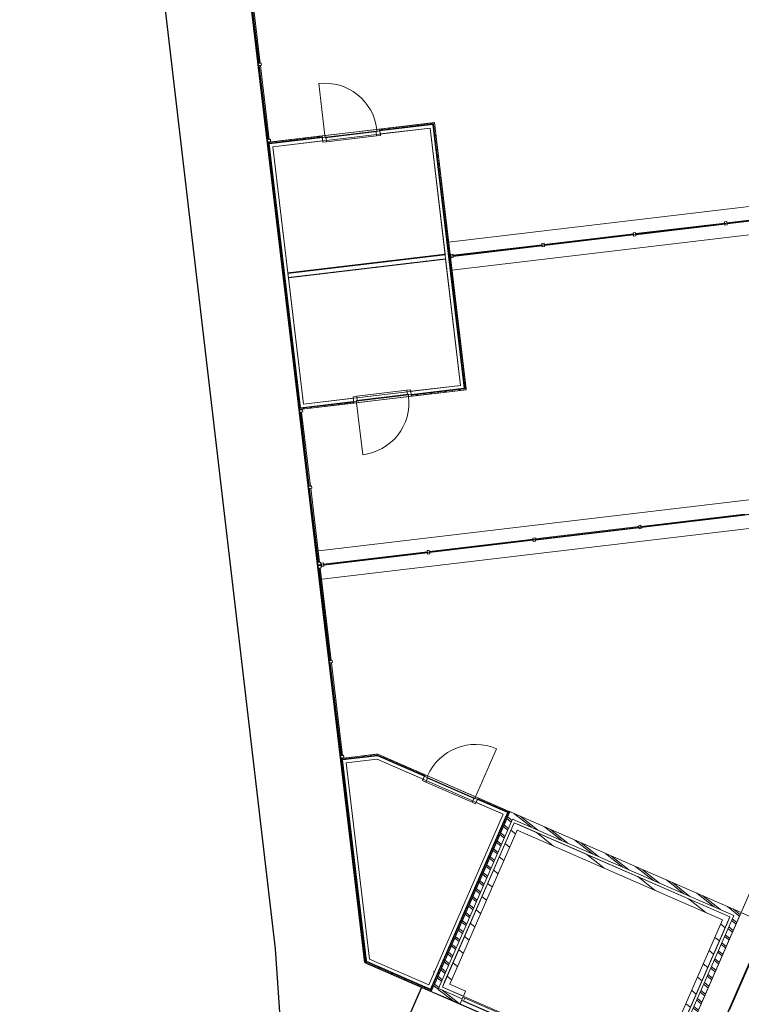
# Model space of a CAD drawing. Header units: metres. Extents: x 136314.7 to 136393.7, y 453293.7 to 453383.2.
# Tile 40 of 95: x 136315.2 to 136328, y 453329.3 to 453346.8. Entities that reach past the tile are written whole.
import ezdxf

# ---------------------------------------------------------------- set-up
doc = ezdxf.new("R2010")
doc.units = ezdxf.units.M
doc.set_wipeout_variables(frame=1)
doc.linetypes.add('CENTER__G5', pattern=[2.4, 1.5, -0.3, 0.3, -0.3])
doc.linetypes.add('Wipeout_Contour', pattern=[1000, 0, -1000])
for name, color, linetype in [('-DR-nw-vh-band 12x25', 2, 'CENTER__G5'), ('-DR-nw-vh-kantverharding', 4, 'Continuous'), ('-DR-nw-vh-scheiding verhardingen', 1, 'Continuous'), ('kavelgrens', 211, 'Continuous'), ('SIT_Situatie plgr_1_New_21 Buitenwanden', 7, 'Continuous'), ('SIT_Situatie plgr_1_New_21 Buitenwanden Afdek-arcering', 7, 'Continuous'), ('SIT_Situatie plgr_1_New_21 Buitenwanden Deuren', 7, 'Continuous'), ('SIT_Situatie plgr_1_New_21 Buitenwanden Doorsnede-arcering', 7, 'Continuous'), ('SIT_Situatie plgr_1_New_21 Buitenwanden Laagscheidingslijnen', 7, 'Continuous'), ('SIT_Situatie plgr_1_New_22 NC Binnenwanden', 7, 'Continuous'), ('SIT_Situatie plgr_1_New_22 NC Binnenwanden Doorsnede-arcering', 7, 'Continuous'), ('SIT_Situatie plgr_1_New_23 Vloeren', 7, 'Continuous'), ('SIT_Situatie plgr_1_New_27 Daken', 7, 'Continuous'), ('SIT_Situatie plgr_1_New_90 Terrein perceel', 7, 'Continuous')]:
    doc.layers.add(name, color=color, linetype=linetype)
pattern_1 = [(141.7747708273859, (10009.07149272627, -8639.587878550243), (92.81315601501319, 117.8376767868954), []), (141.7747708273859, (9990.508861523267, -8663.155413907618), (92.81315601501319, 117.8376767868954), [])]
pattern_2 = [(141.7747708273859, (10009.07149272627, -8639.587878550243), (154.6885933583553, 196.396127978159), [])]
pattern_3 = [(201.4153732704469, (10009.07149272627, -8639.587878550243), (-32.8613928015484, 83.78620926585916), [])]
pattern_4 = [(321.7747708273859, (10009.07149272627, -8639.587878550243), (55.68789360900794, 70.7026060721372), [])]
pattern_5 = [(231.7747708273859, (10009.07149272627, -8639.587878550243), (-70.7026060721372, 55.68789360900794), [])]
pattern_6 = [(51.77477082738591, (10009.07149272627, -8639.587878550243), (-70.70260607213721, 55.68789360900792), [])]

# ---------------------------------------------------------------- blocks, each defined once
blk = doc.blocks.new('Woonblock 3 Jutfasehof')
at = {"layer": 'SIT_Situatie plgr_1_New_21 Buitenwanden Doorsnede-arcering', "linetype": 'Continuous', "lineweight": 0}
h = blk.add_hatch(dxfattribs=at)
h.set_pattern_fill('310_NAALDHOUT__01__0001', color=252, style=0, pattern_type=2)
h.set_pattern_definition(pattern_5)
h.paths.add_polyline_path([(-20803.68238249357, 10642.16652258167), (-19845.42045667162, 10756.00440847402), (-19847.54385600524, 10773.87871032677), (-20805.80578182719, 10660.0408244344)])
h = blk.add_hatch(dxfattribs=at)
h.set_pattern_fill('310_NAALDHOUT__01__0001', color=252, style=0, pattern_type=2)
h.set_pattern_definition([(141.7747708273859, (10009.07149272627, -8639.587878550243), (55.68789360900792, 70.70260607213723), [])])
h.paths.add_polyline_path([(-19845.4204550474, 10756.00439480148), (-19283.42699036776, 6025.268791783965), (-19265.55267448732, 6027.392192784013), (-19827.54613916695, 10758.12779580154)])
h = blk.add_hatch(dxfattribs=at)
h.set_pattern_fill('310_NAALDHOUT__01__0001', color=252, style=0, pattern_type=2)
h.set_pattern_definition(pattern_4)
h.paths.add_polyline_path([(-22226.73100534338, 5675.615427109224), (-22788.72447002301, 10406.35103012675), (-22806.59878590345, 10404.2276291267), (-22244.60532122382, 5673.492026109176)])
h = blk.add_hatch(dxfattribs=at)
h.set_pattern_fill('310_NAALDHOUT__01__0001', color=252, style=0, pattern_type=2)
h.set_pattern_definition(pattern_5)
h.paths.add_polyline_path([(-21830.46254582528, 10520.18892969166), (-21832.58594515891, 10538.06323154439), (-22790.84787098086, 10424.22534565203), (-22788.72447164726, 10406.3510437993)])
h = blk.add_hatch(dxfattribs=at)
h.set_pattern_fill('310_NAALDHOUT__01__0001', color=252, style=0, pattern_type=2)
h.set_pattern_definition(pattern_5)
h.paths.add_polyline_path([(-19640.35443790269, 8427.939763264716), (-22442.64996093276, 8095.037673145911), (-22441.3523269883, 8084.114480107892), (-19639.0568039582, 8417.016570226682)])
h = blk.add_hatch(dxfattribs=at)
h.set_pattern_fill('310_NAALDHOUT__01__0001', color=252, style=0, pattern_type=2)
h.set_pattern_definition(pattern_5)
h.paths.add_polyline_path([(-22431.79702248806, 8003.680058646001), (-19629.50149945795, 8336.582148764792), (-19630.79913340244, 8347.505341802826), (-22433.09465643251, 8014.60325168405)])
h = blk.add_hatch(dxfattribs=at)
h.set_pattern_fill('310_NAALDHOUT__01__0001', color=252, style=0, pattern_type=2)
h.set_pattern_definition(pattern_6)
h.paths.add_polyline_path([(-19281.30358936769, 6007.394475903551), (-19283.42698870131, 6025.268777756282), (-20241.68891452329, 5911.430891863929), (-20239.56551518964, 5893.556590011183)])
h = blk.add_hatch(dxfattribs=at)
h.set_pattern_fill('310_NAALDHOUT__01__0001', color=252, style=0, pattern_type=2)
h.set_pattern_definition(pattern_6)
h.paths.add_polyline_path([(-21266.34567852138, 5771.578997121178), (-21268.469077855, 5789.453298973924), (-22226.73100367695, 5675.615413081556), (-22224.60760434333, 5657.74111122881)])
h = blk.add_hatch(dxfattribs=at)
h.set_pattern_fill('310_NAALDHOUT__01__0001', color=252, style=0, pattern_type=2)
h.set_pattern_definition(pattern_5)
h.paths.add_polyline_path([(-21484.85488810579, -569.3322127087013), (-21482.73148750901, -587.2065251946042), (-20842.15226912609, -511.1081412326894), (-20874.79122921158, -496.8589615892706)])
h = blk.add_hatch(dxfattribs=at)
h.set_pattern_fill('310_NAALDHOUT__01__0001', color=252, style=0, pattern_type=2)
h.set_pattern_definition(pattern_3)
h.paths.add_polyline_path([(-20842.15226826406, -511.1081484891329), (-20003.87094343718, -877.0764266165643), (-19996.6691004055, -860.5799661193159), (-20806.78717315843, -506.9069091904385)])
h = blk.add_hatch(dxfattribs=at)
h.set_pattern_fill('310_NAALDHOUT__01__0001', color=252, style=0, pattern_type=2)
h.set_pattern_definition(pattern_4)
h.paths.add_polyline_path([(-21053.75900698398, -4198.201161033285), (-21482.73148750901, -587.2065251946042), (-21500.60580338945, -589.3299261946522), (-21072.87659406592, -4189.858982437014)])
h = blk.add_hatch(dxfattribs=at)
h.set_pattern_fill('310_NAALDHOUT__01__0001', color=252, style=0, pattern_type=2)
h.set_pattern_definition(pattern_4)
h.paths.add_polyline_path([(-21072.8765939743, -4189.858982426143), (-21070.41599342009, -4210.571768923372), (-21053.75900700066, -4198.201160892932)])
h = blk.add_hatch(dxfattribs=at)
h.set_pattern_fill('310_NAALDHOUT__01__0001', color=252, style=0, pattern_type=2)
h.set_pattern_definition(pattern_4)
h.paths.add_polyline_path([(-21070.41599340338, -4210.571769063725), (-21051.29840642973, -4218.913947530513), (-21053.75900698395, -4198.201161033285)])
at = {"layer": 'SIT_Situatie plgr_1_New_21 Buitenwanden', "color": 252, "linetype": 'Continuous', "lineweight": 0}
for p, q in [((-20805.80579074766, 10660.04082373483), (-20803.68238974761, 10642.1665078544)), ((-20803.68238974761, 10642.1665078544), (-20795.42471919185, 10572.65527943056)), ((-21832.58593632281, 10538.06323295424), (-21830.46253532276, 10520.18891707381)), ((-21830.46253532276, 10520.18891707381), (-21822.20486476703, 10450.67768864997)), ((-20241.68892506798, 5911.430904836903), (-20249.94659562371, 5980.942133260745)), ((-21268.46907064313, 5789.453314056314), (-21276.72674119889, 5858.964542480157)), ((-20239.56552406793, 5893.556588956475), (-20241.68892506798, 5911.430904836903)), ((-21266.34566964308, 5771.578998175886), (-21268.46907064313, 5789.453314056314)), ((-20003.87096391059, -877.0764153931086), (-20031.87818406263, -941.2293235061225)), ((-19996.66910730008, -860.5799533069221), (-20003.87096391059, -877.0764153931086)), ((-19056.24086406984, -1290.783067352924), (-19084.24808422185, -1354.935975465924)), ((-19049.03900745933, -1274.286605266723), (-19056.24086406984, -1290.783067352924))]:
    blk.add_line(p, q, dxfattribs=at)
at = {"layer": 'SIT_Situatie plgr_1_New_21 Buitenwanden', "color": 252, "linetype": 'Continuous', "lineweight": 0, "flags": 128}
for points in [[(-19847.54385604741, 10773.87871068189), (-20805.80579962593, 10660.04082268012)], [(-19829.669540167, 10776.00211168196), (-19847.54385604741, 10773.87871068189)], [(-19265.55267448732, 6027.392192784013), (-19829.669540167, 10776.00211168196)], [(-20795.42472996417, 10572.65527815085), (-19906.67401291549, 10678.23549582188)], [(-19906.67401291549, 10678.23549582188), (-19361.19588934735, 6086.522349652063)], [(-22808.72218690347, 10422.10194500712), (-22790.84787102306, 10424.22534600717)], [(-22808.72218690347, 10422.10194500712), (-22244.60532122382, 5673.492026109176)], [(-21832.58592744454, 10538.06323400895), (-22790.84787102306, 10424.22534600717)], [(-22710.95557104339, 10345.09747225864), (-21822.20485399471, 10450.67768992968)], [(-22165.47744747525, 5753.384326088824), (-22710.95557104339, 10345.09747225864)], [(-19640.35443790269, 8427.939763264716), (-22442.64996093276, 8095.037673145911)], [(-22431.79702248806, 8003.680058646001), (-19629.50149945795, 8336.582148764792)], [(-19640.35443790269, 8427.939763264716), (-19639.0568039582, 8417.016570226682)], [(-19639.0568039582, 8417.016570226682), (-19630.79913340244, 8347.505341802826)], [(-19630.79913340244, 8347.505341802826), (-19629.50149945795, 8336.582148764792)], [(-22442.64996093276, 8095.037673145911), (-22441.3523269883, 8084.114480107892)], [(-22441.3523269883, 8084.114480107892), (-22433.09465643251, 8014.60325168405)], [(-22433.09465643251, 8014.60325168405), (-22431.79702248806, 8003.680058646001)], [(-19361.19588934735, 6086.522349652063), (-20249.94660639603, 5980.942131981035)], [(-20239.5655329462, 5893.556587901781), (-19263.42927348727, 6009.517876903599)], [(-19263.42927348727, 6009.517876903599), (-19265.55267448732, 6027.392192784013)], [(-21276.72673042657, 5858.964543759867), (-22165.47744747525, 5753.384326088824)], [(-22242.48192022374, 5655.617710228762), (-22244.60532122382, 5673.492026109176)], [(-22242.48192022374, 5655.617710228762), (-21266.34566076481, 5771.578999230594)], [(-20874.79122900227, -496.8589581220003), (-21484.85488850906, -569.3322093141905)], [(-20839.42612612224, -492.657717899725), (-20874.79122900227, -496.8589581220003)], [(-19996.66911668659, -860.5799492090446), (-20839.42612612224, -492.657717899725)], [(-21502.72920438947, -571.4556103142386), (-21484.85488850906, -569.3322093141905)], [(-21502.72920438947, -571.4556103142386), (-21070.41599351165, -4210.571768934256)], [(-21404.96258852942, -648.4600830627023), (-20852.7539363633, -582.8597875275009)], [(-20988.98183715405, -4150.093241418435), (-21404.96258852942, -648.4600830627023)], [(-20852.7539363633, -582.8597875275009), (-20031.8781745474, -941.2293276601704)], [(-21070.41599351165, -4210.571768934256), (-21051.29840642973, -4218.913947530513)]]:
    blk.add_lwpolyline(points, dxfattribs=at)
at = {"layer": 'SIT_Situatie plgr_1_New_21 Buitenwanden Deuren', "color": 252, "linetype": 'Continuous', "lineweight": 0}
for p, q in [((-21782.93505887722, 10543.96156906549), (-21893.11597743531, 11471.43995974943)), ((-21832.58593632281, 10538.06323295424), (-21782.93505887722, 10543.96156906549)), ((-20855.45666819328, 10654.14248762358), (-21782.93505887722, 10543.96156906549)), ((-20855.45666819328, 10654.14248762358), (-21782.93505887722, 10543.96156906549)), ((-21782.93505887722, 10543.96156906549), (-21778.2163899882, 10504.24086710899)), ((-21782.93505887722, 10543.96156906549), (-21778.2163899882, 10504.24086710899)), ((-21778.2163899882, 10504.24086710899), (-20850.73799930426, 10614.4217856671)), ((-20867.61929763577, 10612.41635138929), (-20850.73799930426, 10614.4217856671)), ((-20858.88976019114, 10538.93305276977), (-20867.61929763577, 10612.41635138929)), ((-20792.35758441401, 10546.83682315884), (-20858.88976019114, 10538.93305276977)), ((-20855.45666819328, 10654.14248762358), (-20805.80579074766, 10660.04082373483)), ((-20850.73799930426, 10614.4217856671), (-20855.45666819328, 10654.14248762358)), ((-20850.73799930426, 10614.4217856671), (-20855.45666819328, 10654.14248762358)), ((-20805.80579074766, 10660.04082373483), (-20792.35758441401, 10546.83682315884)), ((-20805.80579074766, 10660.04082373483), (-20803.68238974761, 10642.1665078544)), ((-20805.80579074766, 10660.04082373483), (-20803.68238974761, 10642.1665078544)), ((-20803.68238974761, 10642.1665078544), (-20795.42471919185, 10572.65527943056)), ((-20803.68238974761, 10642.1665078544), (-20795.42471919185, 10572.65527943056)), ((-21819.13772998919, 10424.85923237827), (-21832.58593632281, 10538.06323295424)), ((-21832.58593632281, 10538.06323295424), (-21830.46253532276, 10520.18891707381)), ((-21832.58593632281, 10538.06323295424), (-21830.46253532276, 10520.18891707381)), ((-21830.46253532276, 10520.18891707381), (-21822.20486476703, 10450.67768864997)), ((-21830.46253532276, 10520.18891707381), (-21822.20486476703, 10450.67768864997)), ((-21752.60555421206, 10432.76300276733), (-21819.13772998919, 10424.85923237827)), ((-21778.2163899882, 10504.24086710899), (-21761.33509165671, 10506.24630138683)), ((-21761.33509165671, 10506.24630138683), (-21752.60555421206, 10432.76300276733)), ((-21752.60555421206, 10432.76300276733), (-20858.88976019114, 10538.93305276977)), ((-21213.26170019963, 5892.686769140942), (-20319.54590617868, 5998.856819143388)), ((-20253.01373040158, 6006.760589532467), (-20319.54590617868, 5998.856819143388)), ((-20319.54590617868, 5998.856819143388), (-20310.81636873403, 5925.373520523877)), ((-20239.56552406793, 5893.556588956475), (-20253.01373040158, 6006.760589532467)), ((-20241.68892506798, 5911.430904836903), (-20249.94659562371, 5980.942133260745)), ((-20241.68892506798, 5911.430904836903), (-20249.94659562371, 5980.942133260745)), ((-21213.26170019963, 5892.686769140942), (-21279.79387597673, 5884.782998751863)), ((-21279.79387597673, 5884.782998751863), (-21266.34566964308, 5771.578998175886)), ((-21268.46907064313, 5789.453314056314), (-21276.72674119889, 5858.964542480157)), ((-21268.46907064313, 5789.453314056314), (-21276.72674119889, 5858.964542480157)), ((-21221.41346108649, 5817.198036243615), (-20293.93507040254, 5927.378954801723)), ((-21221.41346108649, 5817.198036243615), (-21204.53216275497, 5819.203470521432)), ((-21216.69479219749, 5777.477334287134), (-21221.41346108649, 5817.198036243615)), ((-21216.69479219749, 5777.477334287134), (-21221.41346108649, 5817.198036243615)), ((-20289.21640151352, 5887.658252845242), (-21216.69479219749, 5777.477334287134)), ((-20289.21640151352, 5887.658252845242), (-21216.69479219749, 5777.477334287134)), ((-21204.53216275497, 5819.203470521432), (-21213.26170019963, 5892.686769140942)), ((-20310.81636873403, 5925.373520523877), (-20293.93507040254, 5927.378954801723)), ((-20293.93507040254, 5927.378954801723), (-20289.21640151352, 5887.658252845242)), ((-20293.93507040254, 5927.378954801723), (-20289.21640151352, 5887.658252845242)), ((-20289.21640151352, 5887.658252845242), (-20239.56552406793, 5893.556588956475)), ((-20239.56552406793, 5893.556588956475), (-20241.68892506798, 5911.430904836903)), ((-20239.56552406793, 5893.556588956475), (-20241.68892506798, 5911.430904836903)), ((-21266.34566964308, 5771.578998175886), (-21268.46907064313, 5789.453314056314)), ((-21266.34566964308, 5771.578998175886), (-21268.46907064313, 5789.453314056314)), ((-21266.34566964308, 5771.578998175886), (-21216.69479219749, 5777.477334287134)), ((-21216.69479219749, 5777.477334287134), (-21106.51387363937, 4849.998943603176)), ((-19094.86251325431, -1254.281448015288), (-18721.16617579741, -398.2983597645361)), ((-19996.66910730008, -860.5799533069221), (-20042.28086583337, -965.0575465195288)), ((-20003.87096391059, -877.0764153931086), (-20031.87818406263, -941.2293235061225)), ((-20003.87096391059, -877.0764153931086), (-20031.87818406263, -941.2293235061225)), ((-19996.66910730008, -860.5799533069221), (-20003.87096391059, -877.0764153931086)), ((-19996.66910730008, -860.5799533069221), (-20003.87096391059, -877.0764153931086)), ((-19950.84560150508, -880.585110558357), (-19996.66910730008, -860.5799533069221)), ((-20042.28086583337, -965.0575465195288), (-19980.87736806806, -991.8644572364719)), ((-19980.87736806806, -991.8644572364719), (-19951.26973533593, -924.0456686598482)), ((-19156.05426375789, -1351.957287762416), (-19980.87736806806, -991.8644572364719)), ((-19966.84972730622, -917.2439151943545), (-19950.84560150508, -880.585110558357)), ((-19966.84972730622, -917.2439151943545), (-19950.84560150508, -880.585110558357)), ((-19951.26973533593, -924.0456686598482), (-19966.84972730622, -917.2439151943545)), ((-19110.86663905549, -1290.940252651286), (-19966.84972730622, -917.2439151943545)), ((-19950.84560150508, -880.585110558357), (-19094.86251325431, -1254.281448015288)), ((-19950.84560150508, -880.585110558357), (-19094.86251325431, -1254.281448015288)), ((-19126.44663102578, -1284.138499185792), (-19156.05426375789, -1351.957287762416)), ((-19156.05426375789, -1351.957287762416), (-19094.65076599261, -1378.764198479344)), ((-19110.86663905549, -1290.940252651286), (-19126.44663102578, -1284.138499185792)), ((-19094.86251325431, -1254.281448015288), (-19110.86663905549, -1290.940252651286)), ((-19094.86251325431, -1254.281448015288), (-19110.86663905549, -1290.940252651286)), ((-19049.03900745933, -1274.286605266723), (-19094.86251325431, -1254.281448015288)), ((-19094.65076599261, -1378.764198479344), (-19049.03900745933, -1274.286605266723)), ((-19056.24086406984, -1290.783067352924), (-19084.24808422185, -1354.935975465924)), ((-19056.24086406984, -1290.783067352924), (-19084.24808422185, -1354.935975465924)), ((-19049.03900745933, -1274.286605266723), (-19056.24086406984, -1290.783067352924)), ((-19049.03900745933, -1274.286605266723), (-19056.24086406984, -1290.783067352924))]:
    blk.add_line(p, q, dxfattribs=at)
for centre, radius, start, end in [((-21782.93505887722, 10543.96156906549), 933.9999999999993, 6.77477082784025, 96.7747708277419), ((-21216.69479219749, 5777.477334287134), 933.9999999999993, 276.7747708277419, 6.77477082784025), ((-19094.86251325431, -1254.281448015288), 934.0000000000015, 66.41537327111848, 156.4153732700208)]:
    blk.add_arc(centre, radius, start, end, dxfattribs=at)
at = {"layer": 'SIT_Situatie plgr_1_New_21 Buitenwanden Laagscheidingslijnen', "color": 252, "linetype": 'Continuous', "lineweight": 0}
for p, q in [((-19914.9316846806, 10747.74673442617), (-20803.68240172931, 10642.16651675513)), ((-19845.4204550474, 10756.00439480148), (-19914.93168347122, 10747.74672424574)), ((-19845.4204550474, 10756.00439480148), (-19914.93168347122, 10747.74672424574)), ((-19837.16278449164, 10686.49316637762), (-19845.4204550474, 10756.00439480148)), ((-19291.68466092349, 6094.780020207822), (-19837.16278449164, 10686.49316637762)), ((-22719.21324159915, 10414.6087006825), (-22788.72447002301, 10406.35103012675)), ((-22719.21324159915, 10414.6087006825), (-22788.72447002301, 10406.35103012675)), ((-22788.72447002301, 10406.35103012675), (-22780.46679946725, 10336.8398017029)), ((-21830.46252575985, 10520.18892853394), (-22719.21324280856, 10414.60871086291)), ((-22780.46679946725, 10336.8398017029), (-22234.98867589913, 5745.12665553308)), ((-19639.0568039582, 8417.016570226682), (-22441.3523269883, 8084.114480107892)), ((-22433.09465643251, 8014.60325168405), (-19630.79913340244, 8347.505341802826)), ((-20241.68893430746, 5911.430890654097), (-19352.93821725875, 6017.011108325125)), ((-19352.93821879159, 6017.011121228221), (-19283.42699036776, 6025.268791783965)), ((-19283.42699036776, 6025.268791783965), (-19291.68466092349, 6094.780020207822)), ((-19283.42699036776, 6025.268791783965), (-19291.68466092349, 6094.780020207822)), ((-22234.98867589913, 5745.12665553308), (-22226.73100534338, 5675.615427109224)), ((-22234.98867589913, 5745.12665553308), (-22226.73100534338, 5675.615427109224)), ((-22226.73100534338, 5675.615427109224), (-22157.21977691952, 5683.873097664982)), ((-22157.21977538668, 5683.873084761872), (-21268.469058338, 5789.453302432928)), ((-20842.15226912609, -511.1081412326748), (-20979.68322477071, -527.446297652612)), ((-20842.15226912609, -511.1081412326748), (-20979.68322477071, -527.446297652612)), ((-20715.22298071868, -566.5216311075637), (-20842.15226912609, -511.1081412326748)), ((-21413.22025908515, -578.9488546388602), (-21482.73148750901, -587.2065251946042)), ((-21413.22025908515, -578.9488546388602), (-21482.73148750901, -587.2065251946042)), ((-21482.73148750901, -587.2065251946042), (-21474.47381695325, -656.7177536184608)), ((-21474.47381695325, -656.7177536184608), (-21063.32800913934, -4117.651435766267)), ((-20979.68322477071, -527.446297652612), (-21413.22025908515, -578.9488546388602)), ((-20003.87096361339, -877.076419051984), (-20715.22298165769, -566.5216232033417)), ((-21063.32800913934, -4117.651435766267), (-21053.75900698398, -4198.201161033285)), ((-21053.75900698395, -4198.201161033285), (-20979.41283499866, -4230.642966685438)), ((-21053.75900698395, -4198.201161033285), (-20979.41283499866, -4230.642966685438))]:
    blk.add_line(p, q, dxfattribs=at)
at = {"layer": 'SIT_Situatie plgr_1_New_23 Vloeren', "color": 252, "linetype": 'Continuous', "lineweight": 0, "flags": 128}
for points in [[(-22775.39265876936, 10395.85042020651), (-19855.92106496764, 10742.67258354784), (-19296.75880162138, 6035.769401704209), (-22216.23039542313, 5688.947238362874)], [(-18407.74063662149, -1717.410626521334), (-14558.2722440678, -3397.170458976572), (-15838.08925927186, -6330.098758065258), (-19687.55765182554, -4650.33892561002)]]:
    blk.add_lwpolyline(points, close=True, dxfattribs=at)
at = {"layer": 'SIT_Situatie plgr_1_New_27 Daken', "color": 252, "linetype": 'Continuous', "lineweight": 0, "flags": 128}
for points in [[(-22710.95557104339, 10345.09747225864), (-19906.67401291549, 10678.23549582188), (-19639.36142035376, 8428.057729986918), (-22443.64297848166, 8094.919706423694)], [(-22165.47744747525, 5753.384326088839), (-19361.19588934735, 6086.522349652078), (-19628.50848190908, 8336.700115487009), (-22432.79004003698, 8003.56209192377)]]:
    blk.add_lwpolyline(points, close=True, dxfattribs=at)
at = {"layer": 'SIT_Situatie plgr_1_New_90 Terrein perceel', "color": 252, "linetype": 'Continuous', "lineweight": 0}
for p, q in [((-13002.26479213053, 9421.954067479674), (-19576.04108637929, 8641.014373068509)), ((-19517.05772683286, 8144.505598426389), (-12943.2814325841, 8925.445292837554)), ((-12389.5752583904, 4264.470175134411), (-21942.40419636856, 3129.6303239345)), ((-21882.51384503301, 2625.486694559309), (-12329.68490705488, 3760.326545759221)), ((-13386.57250523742, -1086.758469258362), (-14361.19111620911, -3320.272174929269)), ((-14361.08011283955, -3320.32061248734), (-15760.59966783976, -6527.571194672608)), ((-15302.41196730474, -6727.506506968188), (-13902.8924123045, -3520.255924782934))]:
    blk.add_line(p, q, dxfattribs=at)
at = {"layer": 'SIT_Situatie plgr_1_New_90 Terrein perceel', "color": 252, "linetype": 'Continuous', "lineweight": 0, "flags": 128}
for points in [[(-23139.02900748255, 13202.55106806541), (-22808.72218579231, 10422.10193565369), (-19829.66954570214, 10776.00216541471), (-19546.54943476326, 8392.760020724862)], [(-21912.17510326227, 2875.168548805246), (-12359.34631457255, 4010.008284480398), (-12972.77327409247, 9173.699641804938)], [(-12972.77327409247, 9173.699641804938), (-19546.54944084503, 8392.760020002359)], [(-19546.54944084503, 8392.760020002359), (-19263.42927348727, 6009.517876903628), (-22242.48192089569, 5655.617646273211)], [(-22242.48192089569, 5655.617646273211), (-21912.19091737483, 2875.301668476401)], [(-21502.72920438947, -571.4556103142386), (-20839.42612612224, -492.657717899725), (-13902.63316676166, -3519.657478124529), (-13042.91169101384, -1549.44870069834), (-11717.60746423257, -1392.007435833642), (-12358.71405515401, 4004.686028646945), (-21912.19090931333, 2875.301669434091)], [(-21912.19091737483, 2875.301668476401), (-21912.17510326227, 2875.168548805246)], [(-21912.1750952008, 2875.168549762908), (-21502.72920438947, -571.4556103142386)]]:
    blk.add_lwpolyline(points, dxfattribs=at)
for points in [[(-23093.40996604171, 13157.61883152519), (-23113.27031701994, 13155.2594970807), (-22956.37457396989, 11834.54613605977), (-22936.51422299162, 11836.90547050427)], [(-22916.65387071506, 11839.26480510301), (-22976.23492364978, 11832.18680176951), (-22971.51625476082, 11792.46609981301), (-22911.93520182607, 11799.54410314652)], [(-22931.79555278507, 11797.1847687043), (-22951.65590376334, 11794.82543425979), (-22794.76016071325, 10474.11207323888), (-22774.89980973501, 10476.47140768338)], [(-22755.03945745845, 10478.83074228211), (-22814.62051039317, 10471.75273894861), (-22809.90184150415, 10432.03203699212), (-22750.32078856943, 10439.11004032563)], [(-14612.43179517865, 8988.984740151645), (-14610.07246073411, 8969.124389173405), (-13021.24436402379, 9157.871146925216), (-13023.60369846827, 9177.731497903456)], [(-16240.98059284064, 8795.51930505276), (-16238.62125839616, 8775.658954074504), (-14649.79316168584, 8964.405711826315), (-14652.15249613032, 8984.266062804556)], [(-14654.51183156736, 9004.12642213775), (-14647.43382823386, 8944.545369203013), (-14607.71312627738, 8949.26403809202), (-14614.79112961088, 9008.845091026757)], [(-17869.52939050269, 8602.053869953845), (-17867.17005605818, 8582.193518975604), (-16278.34195934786, 8770.940276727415), (-16280.70129379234, 8790.800627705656)], [(-16283.06062922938, 8810.66098703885), (-16275.98262589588, 8751.079934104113), (-16236.26192393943, 8755.79860299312), (-16243.3399272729, 8815.379655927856)], [(-17911.60942689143, 8617.195551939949), (-17904.53142355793, 8557.614499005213), (-17864.81072160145, 8562.333167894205), (-17871.88872493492, 8621.914220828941)], [(-19498.07818816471, 8408.588434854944), (-19495.71885372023, 8388.72808387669), (-17906.89075700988, 8577.4748416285), (-17909.25009145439, 8597.335192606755)], [(-19540.15822455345, 8423.730116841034), (-19533.08022121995, 8364.149063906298), (-19493.35951926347, 8368.867732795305), (-19500.43752259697, 8428.448785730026)], [(-22236.58358411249, 5605.966832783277), (-22177.00253117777, 5613.044836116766), (-22181.72120006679, 5652.765538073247), (-22241.30225300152, 5645.687534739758)], [(-22059.82749008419, 4287.612806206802), (-22039.96713910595, 4289.972140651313), (-22196.86288215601, 5610.685501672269), (-22216.72323313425, 5608.326167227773)], [(-22074.96917217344, 4245.532769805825), (-22015.38811923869, 4252.610773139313), (-22020.10678812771, 4292.331475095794), (-22079.68784106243, 4285.253471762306)], [(-21898.21307814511, 2927.178743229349), (-21878.35272716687, 2929.53807767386), (-22035.24847021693, 4250.251438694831), (-22055.1088211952, 4247.892104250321)], [(-16143.92278193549, 3570.485358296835), (-16141.56344749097, 3550.625007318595), (-14294.55079772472, 3770.043111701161), (-14296.9101321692, 3789.903462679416)], [(-18030.65613354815, 3346.34858409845), (-18028.29679910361, 3326.488233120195), (-16181.28414933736, 3545.906337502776), (-16183.64348378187, 3565.766688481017)], [(-16186.00281833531, 3585.627040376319), (-16178.92481500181, 3526.045987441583), (-16139.20411304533, 3530.764656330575), (-16146.2821163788, 3590.345709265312)], [(-19917.38948516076, 3122.211809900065), (-19915.03015071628, 3102.35145892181), (-18068.01750095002, 3321.769563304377), (-18070.37683539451, 3341.629914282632)], [(-18072.73616994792, 3361.490266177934), (-18065.65816661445, 3301.909213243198), (-18025.93746465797, 3306.62788213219), (-18033.01546799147, 3366.208935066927)], [(-21804.12283677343, 2898.075035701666), (-21801.76350232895, 2878.214684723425), (-19954.75085256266, 3097.632789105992), (-19957.11018700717, 3117.493140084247)], [(-19959.46952156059, 3137.353491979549), (-19952.39151822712, 3077.772439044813), (-19912.67081627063, 3082.491107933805), (-19919.74881960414, 3142.072160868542)], [(-21913.35476023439, 2885.098706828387), (-21853.77370729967, 2892.176710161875), (-21858.49237618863, 2931.897412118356), (-21918.07342912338, 2924.819408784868)], [(-21906.27672707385, 2825.51767572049), (-21846.69567413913, 2832.595679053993), (-21851.41434302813, 2872.316381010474), (-21910.99539596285, 2865.238377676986)], [(-21689.95110126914, 1174.076158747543), (-21670.0907502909, 1176.435493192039), (-21866.55602511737, 2830.236344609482), (-21886.41637609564, 2827.877010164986)], [(-21846.20287317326, 2913.21671778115), (-21839.12486983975, 2853.635664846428), (-21799.4041678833, 2858.35433373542), (-21806.48217121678, 2917.935386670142)], [(-21705.09278335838, 1131.996122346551), (-21645.51173042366, 1139.074125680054), (-21650.23039931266, 1178.79482763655), (-21709.81145224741, 1171.716824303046)], [(-21488.76715755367, -519.445394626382), (-21468.90680657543, -517.0860601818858), (-21665.3720814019, 1136.714791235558), (-21685.23243238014, 1134.355456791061)], [(-21503.90883964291, -561.525431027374), (-21444.32778670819, -554.4474276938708), (-21449.04645559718, -514.7267257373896), (-21508.62750853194, -521.8047290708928)]]:
    blk.add_lwpolyline(points, close=True, dxfattribs=at)
at = {"color": 252, "linetype": 'Wipeout_Contour', "lineweight": 0, "ltscale": 533900.1715925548}
blk.add_wipeout([(-18433.570501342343, -1651.586481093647), (-18393.57621859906, -1559.9324725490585), (-18485.230227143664, -1519.9381898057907)], dxfattribs=at).dxf.layer = 'SIT_Situatie plgr_1_New_21 Buitenwanden Afdek-arcering'
at = {"color": 252, "linetype": 'Wipeout_Contour', "lineweight": 0, "ltscale": 546580.4764307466}
blk.add_wipeout([(-14400.794090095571, -3411.334876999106), (-14360.799807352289, -3319.6808684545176), (-14492.448098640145, -3371.3405942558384)], dxfattribs=at).dxf.layer = 'SIT_Situatie plgr_1_New_21 Buitenwanden Afdek-arcering'
at = {"color": 252, "linetype": 'Wipeout_Contour', "lineweight": 0, "ltscale": 716932.3896834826}
blk.add_wipeout([(-19371.76763690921, -4951.796494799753), (-19331.773354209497, -4860.142486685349), (-19753.381796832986, -4676.168786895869), (-19793.37607874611, -4767.822801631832)], dxfattribs=at).dxf.layer = 'SIT_Situatie plgr_1_New_21 Buitenwanden Afdek-arcering'
at = {"layer": 'SIT_Situatie plgr_1_New_21 Buitenwanden', "color": 252, "linetype": 'Continuous', "lineweight": 0}
for p, q in [((-19371.76763609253, -4951.796494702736), (-19343.77163888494, -4887.638688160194)), ((-19343.77163888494, -4887.638688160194), (-19331.77335436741, -4860.142485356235))]:
    blk.add_line(p, q, dxfattribs=at)
at = {"layer": 'SIT_Situatie plgr_1_New_21 Buitenwanden', "color": 252, "linetype": 'Continuous', "lineweight": 0, "flags": 128}
for points in [[(-19331.77335436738, -4860.14248535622), (-19753.3817973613, -4676.168789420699)], [(-19793.37607908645, -4767.8227987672), (-19371.7676360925, -4951.796494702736)], [(-19371.7676360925, -4951.796494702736), (-19331.77335436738, -4860.14248535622)]]:
    blk.add_lwpolyline(points, dxfattribs=at)
at = {"layer": 'SIT_Situatie plgr_1_New_21 Buitenwanden Deuren', "color": 252, "linetype": 'Continuous', "lineweight": 0}
for p, q in [((-19371.76763609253, -4951.796494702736), (-19343.77163888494, -4887.638688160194)), ((-19319.77506984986, -4832.646282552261), (-19343.77163888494, -4887.638688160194)), ((-19343.77163888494, -4887.638688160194), (-19331.77335436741, -4860.142485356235)), ((-19343.77163888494, -4887.638688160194), (-19331.77335436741, -4860.142485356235)), ((-19343.77163888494, -4887.638688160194), (-19297.94463421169, -4907.635829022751)), ((-19289.52924676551, -4845.844395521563), (-19319.77506984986, -4832.646282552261)), ((-19311.12615889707, -4895.337560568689), (-19289.52924676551, -4845.844395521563)), ((-19295.54497730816, -4902.136588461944), (-19311.12615889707, -4895.337560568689)), ((-19297.94463421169, -4907.635829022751), (-19295.54497730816, -4902.136588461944)), ((-19297.94463421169, -4907.635829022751), (-18445.56234728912, -5279.58264906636)), ((-19295.54497730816, -4902.136588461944), (-18443.16269038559, -5274.083408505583))]:
    blk.add_line(p, q, dxfattribs=at)
at = {"layer": 'SIT_Situatie plgr_1_New_21 Buitenwanden Deuren', "color": 252, "linetype": 'Continuous', "lineweight": 0, "flags": 128}
for points in [[(-18405.98459666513, -5231.389271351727), (-19289.52924676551, -4845.844395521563), (-19311.12615889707, -4895.337560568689), (-18427.58150879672, -5280.882436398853)], [(-19297.94463421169, -4907.635829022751), (-18445.56234728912, -5279.58264906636), (-18443.16269038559, -5274.083408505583), (-19295.54497730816, -4902.136588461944)]]:
    blk.add_lwpolyline(points, close=True, dxfattribs=at)
at = {"color": 252, "linetype": 'Wipeout_Contour', "lineweight": 0, "ltscale": 533833.6379490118}
blk.add_wipeout([(-18525.224508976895, -1611.592198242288), (-18433.57050043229, -1651.586480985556), (-18485.23022825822, -1519.9381899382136)], dxfattribs=at).dxf.layer = 'SIT_Situatie plgr_1_New_21 Buitenwanden Afdek-arcering'
at = {"color": 252, "linetype": 'Wipeout_Contour', "lineweight": 0, "ltscale": 546456.5596639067}
blk.add_wipeout([(-14492.448098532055, -3371.3405951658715), (-14360.799807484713, -3319.6808673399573), (-14452.453815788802, -3279.686586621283)], dxfattribs=at).dxf.layer = 'SIT_Situatie plgr_1_New_21 Buitenwanden Afdek-arcering'
at = {"layer": 'SIT_Situatie plgr_1_New_21 Buitenwanden Laagscheidingslijnen', "color": 252, "linetype": 'Continuous', "lineweight": 0}
blk.add_line((-18573.2582764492, -1501.638663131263), (-19056.24085419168, -1290.783077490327), dxfattribs=at)
at = {"color": 252, "linetype": 'Wipeout_Contour', "lineweight": 0, "ltscale": 536962.2761274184}
blk.add_wipeout([(-19793.37607999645, -4767.822798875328), (-19753.381797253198, -4676.168790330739), (-19885.030088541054, -4727.82851613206)], dxfattribs=at).dxf.layer = 'SIT_Situatie plgr_1_New_21 Buitenwanden Afdek-arcering'
at = {"color": 252, "linetype": 'Wipeout_Contour', "lineweight": 0, "ltscale": 713842.5207212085}
blk.add_wipeout([(-19845.035808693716, -4636.174513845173), (-19753.381776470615, -4676.16878693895), (-18433.57050112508, -1651.5864751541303), (-18525.224490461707, -1611.5921969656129)], dxfattribs=at).dxf.layer = 'SIT_Situatie plgr_1_New_21 Buitenwanden Afdek-arcering'
at = {"layer": 'SIT_Situatie plgr_1_New_21 Buitenwanden', "color": 252, "linetype": 'Continuous', "lineweight": 0, "flags": 128}
for points in [[(-19084.24808004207, -1354.935977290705), (-18601.25427408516, -1565.796470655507)], [(-18485.23022805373, -1519.938189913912), (-18393.5762187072, -1559.93247163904)]]:
    blk.add_lwpolyline(points, dxfattribs=at)
at = {"layer": 'SIT_Situatie plgr_1_New_22 NC Binnenwanden', "color": 252, "linetype": 'Continuous', "lineweight": 0, "flags": 128}
for points in [[(-19271.78193177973, -4722.661471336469), (-19555.9093607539, -4598.679197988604)], [(-19311.77621350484, -4814.315480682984), (-19271.78193177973, -4722.661471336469)]]:
    blk.add_lwpolyline(points, dxfattribs=at)
at = {"color": 252, "linetype": 'Wipeout_Contour', "lineweight": 0, "ltscale": 536836.6852549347}
blk.add_wipeout([(-19845.035805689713, -4636.1745084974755), (-19885.030088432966, -4727.828517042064), (-19753.381797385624, -4676.16878921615)], dxfattribs=at).dxf.layer = 'SIT_Situatie plgr_1_New_21 Buitenwanden Afdek-arcering'
at = {"layer": 'SIT_Situatie plgr_1_New_21 Buitenwanden Doorsnede-arcering', "linetype": 'Continuous', "lineweight": 0}
h = blk.add_hatch(dxfattribs=at)
h.set_pattern_fill('310_NAALDHOUT__01__0001', color=252, style=0, pattern_type=2)
h.set_pattern_definition([(21.42539757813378, (10009.07149272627, -8639.587878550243), (-32.876051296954, 83.78045864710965), [])])
h.paths.add_polyline_path([(-21051.29840633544, -4218.913948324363), (-19901.52780770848, -4720.629545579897), (-19894.32883947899, -4704.131825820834), (-21053.75900721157, -4198.201159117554)])
h = blk.add_hatch(dxfattribs=at)
h.set_pattern_fill('145_BAKSTEEN_0001', color=252, style=0, pattern_type=2)
h.set_pattern_definition(pattern_1)
h.paths.add_polyline_path([(-19845.03580568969, -4636.174508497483), (-19885.03008843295, -4727.828517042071), (-19753.38179738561, -4676.168789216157)])
h = blk.add_hatch(dxfattribs=at)
h.set_pattern_fill('145_BAKSTEEN_0001', color=252, style=0, pattern_type=2)
h.set_pattern_definition(pattern_1)
h.paths.add_polyline_path([(-19793.37607999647, -4767.822798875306), (-19753.38179725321, -4676.168790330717), (-19885.03008854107, -4727.828516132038)])
h = blk.add_hatch(dxfattribs=at)
h.set_pattern_fill('145_BAKSTEEN_0001', color=252, style=0, pattern_type=2)
h.set_pattern_definition(pattern_1)
h.paths.add_polyline_path([(-19371.76764552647, -4951.796498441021), (-19331.77332827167, -4860.142506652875), (-19753.38182065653, -4676.168786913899), (-19793.37608225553, -4767.822772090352)])
at = {"layer": 'SIT_Situatie plgr_1_New_21 Buitenwanden', "color": 252, "linetype": 'Continuous', "lineweight": 0, "flags": 128}
for points in [[(-18601.25427408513, -1565.796470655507), (-19930.49064956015, -4611.978022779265)], [(-18485.23022805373, -1519.938189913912), (-19885.03008843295, -4727.828517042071)], [(-19753.3817973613, -4676.168789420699), (-18433.57050043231, -1651.586480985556)], [(-19930.49064956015, -4611.978022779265), (-20988.98183715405, -4150.093241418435)], [(-21051.29840642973, -4218.913947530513), (-19901.52781028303, -4720.629546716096)], [(-19885.0300884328, -4727.828517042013), (-19901.52781028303, -4720.629546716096)], [(-19885.03008843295, -4727.828517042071), (-19845.03580670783, -4636.17450769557)], [(-19885.03008843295, -4727.828517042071), (-19793.37607908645, -4767.8227987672)], [(-19885.03008843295, -4727.828517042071), (-19371.76765016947, -4951.796488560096)], [(-19331.77333878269, -4860.142492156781), (-19753.3817973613, -4676.168789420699)]]:
    blk.add_lwpolyline(points, dxfattribs=at)
at = {"layer": 'SIT_Situatie plgr_1_New_21 Buitenwanden Laagscheidingslijnen', "color": 252, "linetype": 'Continuous', "lineweight": 0}
for p, q in [((-19866.33284236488, -4639.97401849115), (-18537.10136499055, -1593.803691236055)), ((-20979.41283499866, -4230.642966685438), (-19958.48664676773, -4676.135829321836)), ((-19958.48664676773, -4676.135829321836), (-19894.32884106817, -4704.131824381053)), ((-19958.48664676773, -4676.135829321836), (-19894.32884106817, -4704.131824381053)), ((-19894.32883891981, -4704.131823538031), (-19866.33284236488, -4639.97401849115))]:
    blk.add_line(p, q, dxfattribs=at)
at = {"layer": 'SIT_Situatie plgr_1_New_22 NC Binnenwanden', "color": 252, "linetype": 'Continuous', "lineweight": 0, "flags": 128}
for points in [[(-19687.55765182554, -4650.33892561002), (-19647.5633701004, -4558.68491626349)], [(-19687.55765182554, -4650.338925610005), (-19311.77621350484, -4814.315480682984)]]:
    blk.add_lwpolyline(points, dxfattribs=at)
at = {"layer": 'SIT_Situatie plgr_1_New_23 Vloeren', "color": 252, "linetype": 'Continuous', "lineweight": 0, "flags": 128}
blk.add_lwpolyline([(-21469.26069492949, -597.6906246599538), (-20843.96969779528, -523.4084234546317), (-18524.89754110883, -1535.845214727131), (-19900.52800699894, -4688.334030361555), (-21042.65434929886, -4189.954089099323)], close=True, dxfattribs=at)
at = {"layer": 'SIT_Situatie plgr_1_New_27 Daken', "color": 252, "linetype": 'Continuous', "lineweight": 0, "flags": 128}
blk.add_lwpolyline([(-21404.96258852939, -648.4600830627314), (-20852.74573507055, -582.8588132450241), (-18601.26043469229, -1565.810567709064), (-19930.49064956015, -4611.97802277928), (-20988.98183715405, -4150.09324141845)], close=True, dxfattribs=at)
at = {"color": 252, "linetype": 'Wipeout_Contour', "lineweight": 0, "ltscale": 720256.7504576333}
blk.add_wipeout([(-18433.57050043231, -1651.5864809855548), (-14492.44809853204, -3371.340595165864), (-14452.453816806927, -3279.686585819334), (-18393.576218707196, -1559.9324716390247)], dxfattribs=at).dxf.layer = 'SIT_Situatie plgr_1_New_21 Buitenwanden Afdek-arcering'
at = {"layer": 'SIT_Situatie plgr_1_New_21 Buitenwanden Doorsnede-arcering', "linetype": 'Continuous', "lineweight": 0}
h = blk.add_hatch(dxfattribs=at)
h.set_pattern_fill('310_NAALDHOUT__01__0001', color=252, style=0, pattern_type=2)
h.set_pattern_definition(pattern_3)
h.paths.add_polyline_path([(-19056.24089068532, -1290.783072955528), (-18509.10537551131, -1529.645884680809), (-18501.90639490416, -1513.148175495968), (-19049.03901501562, -1274.286608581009)])
h = blk.add_hatch(dxfattribs=at)
h.set_pattern_fill('310_NAALDHOUT__01__0001', color=252, style=0, pattern_type=2)
h.set_pattern_definition([(111.4253962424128, (10009.07149272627, -8639.587878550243), (83.78045941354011, 32.87604934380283), [])])
h.paths.add_polyline_path([(-19877.83112776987, -4711.330795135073), (-18492.60890601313, -1536.847732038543), (-18509.10536429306, -1529.64588334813), (-19894.32881724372, -4704.1318369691)])
h = blk.add_hatch(dxfattribs=at)
h.set_pattern_fill('145_BAKSTEEN_0001', color=252, style=0, pattern_type=2)
h.set_pattern_definition(pattern_1)
h.paths.add_polyline_path([(-18433.57050134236, -1651.586481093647), (-18393.57621859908, -1559.932472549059), (-18485.23022714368, -1519.938189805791)])
h = blk.add_hatch(dxfattribs=at)
h.set_pattern_fill('145_BAKSTEEN_0001', color=252, style=0, pattern_type=2)
h.set_pattern_definition(pattern_1)
h.paths.add_polyline_path([(-19753.3817973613, -4676.168789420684), (-18433.57050043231, -1651.586480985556), (-18525.22450977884, -1611.592199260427), (-19845.03580670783, -4636.17450769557)])
at = {"layer": 'SIT_Situatie plgr_1_New_22 NC Binnenwanden Doorsnede-arcering', "linetype": 'Continuous', "lineweight": 0}
h = blk.add_hatch(dxfattribs=at)
h.set_pattern_fill('130_KALKZANDSTEEN_0001', color=252, style=0, pattern_type=2)
h.set_pattern_definition(pattern_2)
h.paths.add_polyline_path([(-19555.9093607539, -4598.679197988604), (-18356.08090900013, -1849.058917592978), (-18447.73491834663, -1809.06463586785), (-19647.5633701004, -4558.68491626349)])
at = {"layer": 'SIT_Situatie plgr_1_New_21 Buitenwanden', "color": 252, "linetype": 'Continuous', "lineweight": 0, "flags": 128}
for points in [[(-18485.40993419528, -1520.350018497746), (-19049.03901804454, -1274.28660064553)], [(-19885.0300884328, -4727.828517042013), (-18492.60890501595, -1536.847740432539)], [(-18485.23022805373, -1519.938189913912), (-19845.03580670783, -4636.17450769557)], [(-18485.40993419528, -1520.350018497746), (-18492.60890501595, -1536.847740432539)], [(-18485.23022805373, -1519.938189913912), (-18393.5762187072, -1559.93247163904)], [(-14360.7998074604, -3319.680867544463), (-18393.5762187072, -1559.93247163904)], [(-19753.3817973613, -4676.168789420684), (-18433.57050043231, -1651.586480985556)], [(-18433.57050043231, -1651.586480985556), (-14492.44809853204, -3371.340595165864)], [(-14360.7998074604, -3319.680867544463), (-14400.79408918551, -3411.334876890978)]]:
    blk.add_lwpolyline(points, dxfattribs=at)
at = {"layer": 'SIT_Situatie plgr_1_New_21 Buitenwanden Laagscheidingslijnen', "color": 252, "linetype": 'Continuous', "lineweight": 0}
for p, q in [((-18509.10536735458, -1529.645883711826), (-18573.2582764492, -1501.638663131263)), ((-18537.10136499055, -1593.803691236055), (-18509.10536735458, -1529.645883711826)), ((-18537.10136499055, -1593.803691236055), (-18509.10536735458, -1529.645883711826))]:
    blk.add_line(p, q, dxfattribs=at)
at = {"layer": 'SIT_Situatie plgr_1_New_22 NC Binnenwanden', "color": 252, "linetype": 'Continuous', "lineweight": 0, "flags": 128}
for points in [[(-18407.74063662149, -1717.410626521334), (-19647.5633701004, -4558.68491626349)], [(-18407.74063662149, -1717.410626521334), (-18316.08662727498, -1757.404908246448)], [(-19555.9093607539, -4598.679197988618), (-18356.0809090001, -1849.058917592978)]]:
    blk.add_lwpolyline(points, dxfattribs=at)
at = {"color": 252, "linetype": 'Wipeout_Contour', "lineweight": 0, "ltscale": 730664.8144536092}
blk.add_wipeout([(-14492.448098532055, -3371.340595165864), (-15812.259395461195, -6395.922903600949), (-15720.605386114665, -6435.917185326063), (-14400.794089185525, -3411.334876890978)], dxfattribs=at).dxf.layer = 'SIT_Situatie plgr_1_New_21 Buitenwanden Afdek-arcering'
at = {"layer": 'SIT_Situatie plgr_1_New_21 Buitenwanden Doorsnede-arcering', "linetype": 'Continuous', "lineweight": 0}
h = blk.add_hatch(dxfattribs=at)
h.set_pattern_fill('145_BAKSTEEN_0001', color=252, style=0, pattern_type=2)
h.set_pattern_definition(pattern_1)
h.paths.add_polyline_path([(-18433.57050043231, -1651.586480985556), (-14492.44809853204, -3371.340595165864), (-14452.45381680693, -3279.686585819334), (-18393.5762187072, -1559.932471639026)])
h = blk.add_hatch(dxfattribs=at)
h.set_pattern_fill('145_BAKSTEEN_0001', color=252, style=0, pattern_type=2)
h.set_pattern_definition(pattern_1)
h.paths.add_polyline_path([(-14492.44809853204, -3371.340595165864), (-14360.7998074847, -3319.68086733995), (-14452.45381578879, -3279.686586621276)])
h = blk.add_hatch(dxfattribs=at)
h.set_pattern_fill('145_BAKSTEEN_0001', color=252, style=0, pattern_type=2)
h.set_pattern_definition(pattern_1)
h.paths.add_polyline_path([(-14400.79409009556, -3411.334876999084), (-14360.79980735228, -3319.680868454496), (-14492.44809864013, -3371.340594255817)])
h = blk.add_hatch(dxfattribs=at)
h.set_pattern_fill('145_BAKSTEEN_0001', color=252, style=0, pattern_type=2)
h.set_pattern_definition(pattern_1)
h.paths.add_polyline_path([(-14492.44809853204, -3371.340595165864), (-15812.25939546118, -6395.922903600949), (-15720.60538611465, -6435.917185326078), (-14400.79408918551, -3411.334876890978)])
at = {"layer": 'SIT_Situatie plgr_1_New_22 NC Binnenwanden Doorsnede-arcering', "linetype": 'Continuous', "lineweight": 0}
h = blk.add_hatch(dxfattribs=at)
h.set_pattern_fill('130_KALKZANDSTEEN_0001', color=252, style=0, pattern_type=2)
h.set_pattern_definition(pattern_2)
h.paths.add_polyline_path([(-18356.08090661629, -1849.058937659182), (-14689.92051779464, -3448.830184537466), (-14649.92625177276, -3357.176191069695), (-18316.08664675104, -1757.404892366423)])
h = blk.add_hatch(dxfattribs=at)
h.set_pattern_fill('130_KALKZANDSTEEN_0001', color=252, style=0, pattern_type=2)
h.set_pattern_definition(pattern_2)
h.paths.add_polyline_path([(-14689.92053513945, -3448.830186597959), (-15889.74898689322, -6198.450466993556), (-15798.09497754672, -6238.44474871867), (-14598.26652579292, -3488.824468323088)])
at = {"layer": 'kavelgrens'}
blk.add_lwpolyline([(0, 0), (-3737.185839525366, 31458.79697313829), (-4829.505151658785, 31329.0337089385), (-5409.901857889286, 36214.68009386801), (-6095.083552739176, 36133.28311126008), (-6108.060013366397, 36242.51479374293), (-6217.291795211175, 36229.53847194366), (-6367.10948507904, 37490.67047169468), (-6715.338494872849, 37650.70848082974), (-11752.99764239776, 37052.25387498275), (-11836.74895162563, 37757.25396175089), (-12688.97177803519, 38149.50191261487), (-24849.46451031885, 36704.87865414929), (-24608.11597609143, 34673.24682693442), (-25674.61529621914, 34546.55074871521), (-21070.41599351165, -4210.571768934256), (-15302.41196730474, -6727.506506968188), (-13042.90844311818, -1549.448102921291), (-9915.280163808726, -1177.897713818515), (-9902.303824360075, -1287.129644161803), (-6580.660142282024, -892.5309608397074), (-6593.636481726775, -783.2990304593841), (1.035165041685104e-06, -8.713686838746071e-06)], close=True, dxfattribs=at)
at = {"layer": 'SIT_Situatie plgr_1_New_21 Buitenwanden', "color": 252, "linetype": 'Continuous', "lineweight": 0, "flags": 128}
for points in [[(-14360.7998074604, -3319.680867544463), (-18393.5762187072, -1559.93247163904)], [(-18433.57050043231, -1651.586480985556), (-14492.44809853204, -3371.340595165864)], [(-14360.7998074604, -3319.680867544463), (-14400.79408918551, -3411.334876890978)], [(-14492.44809853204, -3371.340595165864), (-15812.25939546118, -6395.922903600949)], [(-14492.44809853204, -3371.340595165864), (-15812.25939546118, -6395.922903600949)], [(-15720.60538611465, -6435.917185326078), (-14400.79408918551, -3411.334876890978)], [(-15720.60538611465, -6435.917185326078), (-14400.79408918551, -3411.334876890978)]]:
    blk.add_lwpolyline(points, dxfattribs=at)
at = {"layer": 'SIT_Situatie plgr_1_New_22 NC Binnenwanden', "color": 252, "linetype": 'Continuous', "lineweight": 0, "flags": 128}
for points in [[(-18356.0809090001, -1849.058917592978), (-14689.92053513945, -3448.830186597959)], [(-14558.2722440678, -3397.170458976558), (-18316.08662727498, -1757.404908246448)], [(-14689.92053513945, -3448.830186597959), (-15889.74898689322, -6198.450466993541)], [(-15798.09497754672, -6238.44474871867), (-14598.26652579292, -3488.824468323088)], [(-14558.2722440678, -3397.170458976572), (-14598.26652579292, -3488.824468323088)]]:
    blk.add_lwpolyline(points, dxfattribs=at)

msp = doc.modelspace()

# ---------------------------------------------------------------- linework, layer by layer
at = {"layer": '-DR-nw-vh-band 12x25', "flags": 128}
msp.add_lwpolyline([(136342.2647293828, 453334.1981825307), (136342.4033026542, 453333.031687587), (136339.9217959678, 453333.9202609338), (136329.3394334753, 453332.6729193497), (136327.0799313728, 453327.4948642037)], dxfattribs=at)
at = {"layer": '-DR-nw-vh-kantverharding', "flags": 128}
for points in [[(136319.8604164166, 453328.174071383), (136319.7187644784, 453330.252809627), (136315.57418192, 453365.6534731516), (136315.1549798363, 453370.1332982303), (136316.0990703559, 453370.2340768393)], [(136321.3119291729, 453330.0117962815), (136316.7077304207, 453368.7689141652)], [(136322.4854164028, 453329.8679642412), (136322.4854322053, 453329.8679991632)], [(136322.5312182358, 453329.8479004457), (136322.5312594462, 453329.8479915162)]]:
    msp.add_lwpolyline(points, dxfattribs=at)
at = {"layer": '-DR-nw-vh-scheiding verhardingen', "flags": 128}
msp.add_lwpolyline([(136321.7226723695, 453328.1823828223), (136322.3275679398, 453329.5686115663)], dxfattribs=at)

# ---------------------------------------------------------------- next in the draw order: block references
at = {"layer": 'kavelgrens', "xscale": 0.001, "yscale": 0.001}
msp.add_blockref('Woonblock 3 Jutfasehof', (136342.3795627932, 453334.2220373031), dxfattribs=at)

doc.saveas('drawing.dxf')
